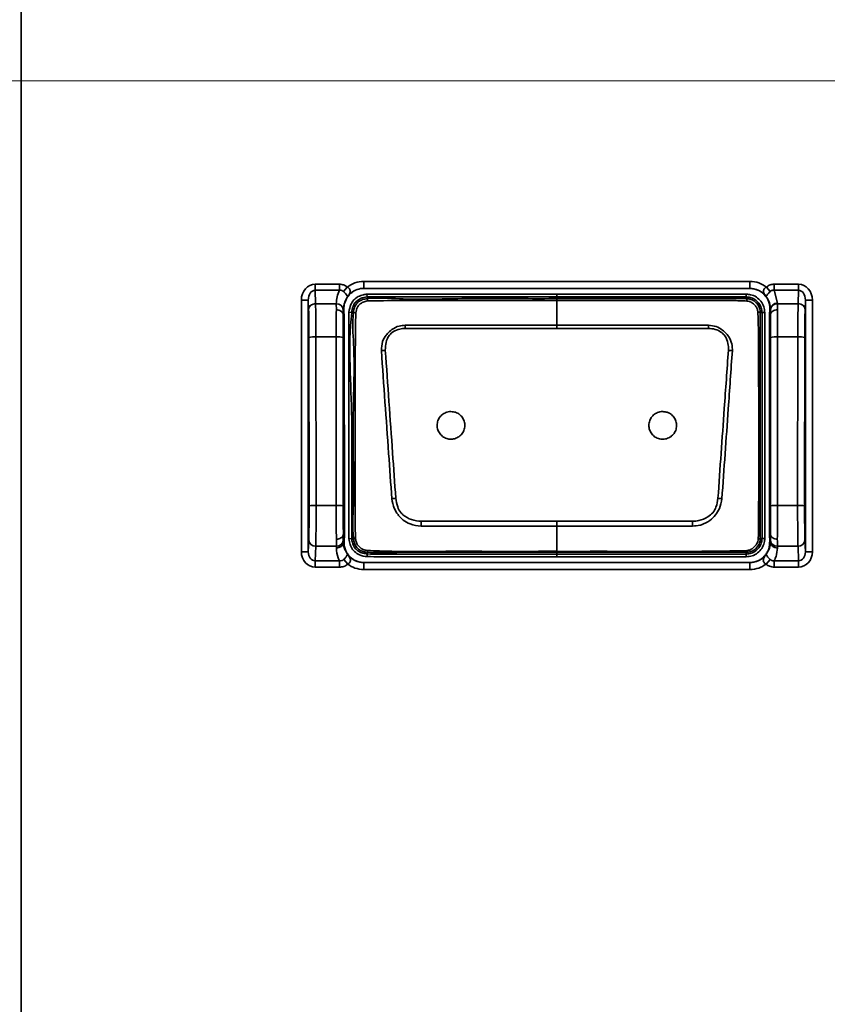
# Model space of a CAD drawing. Header units: millimetres. Extents: x 0 to 1118, y 0 to 864.
# Tile 152 of 250: x 647.19 to 654.44, y 459.81 to 468.65. Entities that reach past the tile are written whole.
import ezdxf

# ---------------------------------------------------------------- set-up
doc = ezdxf.new("R2010")
doc.units = ezdxf.units.MM
doc.styles.add('SLDTEXTSTYLE0', font='TXT', dxfattribs={"width": 0.605})
doc.dimstyles.new('SLDDIMSTYLE6', dxfattribs={"dimtxt": 4.233333, "dimasz": 4.572, "dimexe": 0, "dimexo": 0.0625, "dimgap": 1.058333, "dimtad": 0, "dimtih": 1, "dimtoh": 1, "dimdec": 1, "dimlfac": 4, "dimrnd": 1e-09, "dimzin": 4, "dimdsep": 46, "dimtxsty": 'SLDTEXTSTYLE0', "dimsah": 1, "dimcen": 0.09, "dimadec": 0, "dimazin": 1, "dimtfac": 1, "dimtofl": 0, "dimtmove": 0, "dimatfit": 3, "dimfxl": 1, "dimfrac": 2, "dimtolj": 1, "dimtzin": 12, "dimarcsym": 0})

# ---------------------------------------------------------------- blocks, each defined once
blk = doc.blocks.new('_D_18')
at = {"color": 7, "linetype": 'Continuous', "lineweight": 0}
for p, q in [((692.0812, 468.0992), (558.5156, 468.0992)), ((560.1158, 468.0992), (560.1158, 455.9727)), ((560.1158, 437.3492), (560.1158, 449.4757)), ((645.4908, 437.3492), (558.5156, 437.3492))]:
    blk.add_line(p, q, dxfattribs=at)
at = {"color": 7, "linetype": 'Continuous', "lineweight": 18}
for points in [[(560.1158, 468.0992), (559.3538, 463.5272), (560.8778, 463.5272)], [(560.1158, 437.3492), (560.8778, 441.9212), (559.3538, 441.9212)]]:
    blk.add_solid(points, dxfattribs=at)
at = {"color": 7, "linetype": 'Continuous', "lineweight": 18, "insert": (552.8397, 454.9328), "char_height": 4.23333, "attachment_point": 1, "style": 'SLDTEXTSTYLE0'}
blk.add_mtext('123.0', dxfattribs=at)

msp = doc.modelspace()

# ---------------------------------------------------------------- linework, layer by layer
at = {"color": 7, "linetype": 'Continuous', "lineweight": 35}
for p, q in [((647.2037, 490.2519), (647.2037, 451.0465)), ((649.8408, 466.274), (649.8408, 466.2199)), ((649.8408, 466.274), (650.0593, 466.274)), ((650.0593, 466.274), (650.0593, 466.2199)), ((650.129, 466.2489), (650.095, 466.2089)), ((650.277, 466.2994), (650.277, 466.2369)), ((650.277, 466.2994), (653.7419, 466.2994)), ((653.7419, 466.2994), (653.7419, 466.2369)), ((653.89, 466.2489), (653.924, 466.2089)), ((653.9596, 466.274), (653.9596, 466.2199)), ((653.9596, 466.274), (654.1782, 466.274)), ((654.1782, 466.274), (654.1782, 466.2199)), ((649.8408, 466.2199), (649.8444, 466.0995)), ((650.0593, 466.2199), (649.8408, 466.2199)), ((650.277, 466.2358), (650.277, 466.2369)), ((653.7419, 466.2369), (650.277, 466.2369)), ((653.7419, 466.2358), (650.277, 466.2358)), ((650.3049, 466.1846), (650.3077, 466.1598)), ((650.3077, 466.1598), (650.3094, 466.1446)), ((652.0095, 466.1849), (652.0095, 466.1599)), ((652.0095, 466.1849), (653.7095, 466.1849)), ((652.0095, 466.1446), (652.0095, 466.1599)), ((653.7095, 466.1599), (652.0095, 466.1599)), ((653.7095, 466.1599), (653.7095, 466.1849)), ((653.7095, 466.1446), (653.7095, 466.1599)), ((653.7419, 466.2358), (653.7419, 466.2369)), ((653.9596, 466.2199), (653.9886, 466.1039)), ((654.1782, 466.2199), (653.9596, 466.2199)), ((654.1746, 466.0995), (654.1782, 466.2199)), ((649.7168, 466.131), (649.7793, 466.131)), ((649.7168, 463.8725), (649.7168, 466.131)), ((649.7793, 466.131), (649.7793, 463.8725)), ((649.7819, 466.0454), (649.7793, 466.131)), ((649.8444, 466.0995), (650.0304, 466.0995)), ((650.0307, 466.0437), (650.0304, 466.0995)), ((652.0095, 465.9061), (652.0095, 466.1286)), ((653.9886, 466.1039), (653.9886, 466.0995)), ((653.9886, 466.0995), (654.1746, 466.0995)), ((654.2397, 466.131), (654.2371, 466.0454)), ((654.2397, 463.8725), (654.2397, 466.131)), ((654.3022, 466.131), (654.2397, 466.131)), ((654.3022, 466.131), (654.3022, 463.8725)), ((650.0929, 466.0517), (650.0929, 466.0473)), ((650.0929, 466.0473), (650.0932, 466.0004)), ((650.1001, 466), (650.0932, 465.9999)), ((650.1001, 466), (650.1025, 464.0317)), ((650.1441, 466.0243), (650.1689, 466.0212)), ((650.1841, 466.0192), (650.1689, 466.0212)), ((653.8502, 466.0192), (653.8349, 466.0192)), ((653.8502, 463.9942), (653.8502, 466.0192)), ((653.8502, 466.0192), (653.8752, 466.0192)), ((653.8752, 466.0192), (653.8752, 463.9942)), ((653.9165, 464.0317), (653.9189, 466)), ((653.9189, 466), (653.9204, 466.0519)), ((653.9258, 465.9999), (653.9189, 466)), ((653.9204, 466.0519), (653.9261, 466.0517)), ((653.9261, 466.0473), (653.9261, 466.0517)), ((649.8471, 465.8009), (649.849, 464.289)), ((650.0293, 465.8009), (649.8471, 465.8009)), ((650.0293, 464.289), (650.0293, 465.8009)), ((652.0095, 465.8781), (650.6494, 465.8781)), ((653.3696, 465.8781), (652.0095, 465.8781)), ((653.9897, 465.8009), (653.9897, 464.289)), ((654.1719, 465.8009), (653.9897, 465.8009)), ((654.17, 464.289), (654.1719, 465.8009)), ((649.7865, 464.2847), (649.7846, 465.7966)), ((650.0918, 465.7967), (650.0918, 464.2847)), ((653.9272, 464.2847), (653.9272, 465.7967)), ((654.2344, 465.7966), (654.2325, 464.2847)), ((649.849, 464.289), (650.0293, 464.289)), ((653.9897, 464.289), (654.17, 464.289)), ((652.0095, 464.1468), (652.0095, 464.1037)), ((650.0939, 464.0319), (650.1025, 464.0317)), ((650.1025, 464.0317), (650.0999, 463.9614)), ((652.0095, 463.8776), (652.0095, 464.1037)), ((653.9251, 464.0319), (653.9165, 464.0317)), ((653.9191, 463.9614), (653.9165, 464.0317)), ((649.7793, 463.8725), (649.7833, 463.9796)), ((650.0932, 463.9773), (650.0932, 463.9617)), ((650.0999, 463.9614), (650.0932, 463.9617)), ((650.144, 463.9896), (650.1689, 463.9924)), ((650.1689, 463.9924), (650.1841, 463.9942)), ((653.8349, 463.9942), (653.8502, 463.9942)), ((653.8502, 463.9942), (653.8752, 463.9942)), ((653.9191, 463.9614), (653.9258, 463.9617)), ((653.9258, 463.9617), (653.9258, 463.9773)), ((654.2357, 463.9796), (654.2397, 463.8725)), ((649.7168, 463.8725), (649.7793, 463.8725)), ((649.8458, 463.923), (649.8409, 463.7923)), ((650.0308, 463.923), (649.8458, 463.923)), ((650.0308, 463.9073), (650.0308, 463.923)), ((650.3063, 463.8302), (650.3083, 463.8551)), ((650.3096, 463.8705), (650.3083, 463.8551)), ((652.0095, 463.8776), (652.0095, 463.8689)), ((652.0095, 463.8689), (652.0095, 463.8535)), ((653.7094, 463.8535), (653.7094, 463.8688)), ((653.7095, 463.8688), (653.7094, 463.8688)), ((654.1732, 463.923), (653.9882, 463.923)), ((653.9882, 463.923), (653.9882, 463.9073)), ((654.1781, 463.7923), (654.1732, 463.923)), ((654.3022, 463.8725), (654.2397, 463.8725)), ((649.8409, 463.7923), (650.0593, 463.7923)), ((649.8409, 463.7356), (649.8409, 463.7923)), ((650.0593, 463.7356), (650.0593, 463.7923)), ((650.1324, 463.7622), (650.0965, 463.8045)), ((650.277, 463.7776), (650.277, 463.7765)), ((650.277, 463.7776), (653.7419, 463.7776)), ((650.277, 463.7765), (650.277, 463.714)), ((650.277, 463.7765), (653.7419, 463.7765)), ((652.0095, 463.8535), (653.7094, 463.8535)), ((653.7094, 463.8285), (652.0095, 463.8285)), ((653.7094, 463.8535), (653.7094, 463.8285)), ((653.7419, 463.7776), (653.7419, 463.7765)), ((653.7419, 463.7765), (653.7419, 463.714)), ((653.8865, 463.7622), (653.9225, 463.8045)), ((653.9597, 463.7923), (654.1781, 463.7923)), ((653.9597, 463.7356), (653.9597, 463.7923)), ((654.1781, 463.7356), (654.1781, 463.7923)), ((650.0593, 463.7356), (649.8409, 463.7356)), ((653.7419, 463.714), (650.277, 463.714)), ((654.1781, 463.7356), (653.9597, 463.7356))]:
    msp.add_line(p, q, dxfattribs=at)
at = {"color": 7, "linetype": 'Continuous', "lineweight": 35, "flags": 128}
for points in [[(652.0095, 466.1599), (651.9595, 466.1599), (651.7595, 466.1599), (651.3595, 466.1599), (650.8665, 466.1599), (650.3077, 466.1598)], [(652.0095, 466.1446), (652.0095, 466.1442), (652.0095, 466.1434), (652.0095, 466.142), (652.0095, 466.1402), (652.0095, 466.1379), (652.0095, 466.1352), (652.0095, 466.1321), (652.0095, 466.1286)], [(652.0095, 465.9061), (652.3077, 465.9061), (653.3708, 465.9061)], [(652.0095, 465.9061), (652.0095, 465.9031), (652.0095, 465.8999), (652.0095, 465.8966), (652.0095, 465.8931), (652.0095, 465.8895), (652.0095, 465.8858), (652.0095, 465.8819), (652.0095, 465.8781)], [(650.793, 464.1468), (651.8458, 464.1468), (652.0095, 464.1468)], [(652.0095, 464.1468), (652.1732, 464.1468), (653.226, 464.1468)], [(652.0095, 464.1037), (651.7113, 464.1037), (650.7916, 464.1037)], [(653.2274, 464.1037), (652.1732, 464.1037), (652.0095, 464.1037)], [(652.0095, 463.8535), (652.0095, 463.8529), (652.0095, 463.8515), (652.0095, 463.8491), (652.0095, 463.846), (652.0095, 463.8422), (652.0095, 463.8379), (652.0095, 463.8333), (652.0095, 463.8285)]]:
    msp.add_lwpolyline(points, dxfattribs=at)
at = {"color": 7, "linetype": 'Continuous', "lineweight": 35}
for centre, radius, start, end in [((649.8411, 466.0403), 0.0594, 86.77579, 175.01964), ((650.0341, 466.0405), 0.0591, 6.57741, 93.61067), ((650.4041, 466.1376), 0.095, 175.75252, 188.15287), ((653.6811, 466.1258), 0.0341, 355.96569, 33.64705), ((653.9849, 466.0449), 0.0591, 86.38933, 173.42259), ((653.9849, 466.0405), 0.0591, 86.38933, 173.42259), ((654.1779, 466.0403), 0.0594, 4.98036, 93.22421), ((650.1859, 465.8905), 0.1288, 81.47129, 90.81507), ((653.8158, 465.9891), 0.0357, 57.52032, 94.07551), ((643.0357, 465.5771), 7.6196, 2.26392, 2.47463), ((660.9833, 465.5771), 7.6196, 177.52537, 177.73608), ((649.8322, 465.5645), 0.237, 86.39546, 101.58633), ((650.0445, 465.5645), 0.2369, 78.48307, 93.67434), ((653.9745, 465.5645), 0.2369, 86.32566, 101.51693), ((654.1868, 465.5645), 0.237, 78.41367, 93.60454), ((650.4825, 465.3357), 0.3458, 92.07277, 97.89349), ((653.5365, 465.3357), 0.3458, 82.10683, 87.92755), ((650.655, 463.4961), 0.8622, 96.06918, 98.42952), ((653.364, 463.4961), 0.8622, 81.5706, 83.93095), ((649.8341, 464.0525), 0.237, 86.39546, 101.58633), ((650.0445, 464.0526), 0.2369, 78.48307, 93.67434), ((653.9745, 464.0526), 0.2369, 86.32566, 101.51693), ((654.1849, 464.0525), 0.237, 78.41367, 93.60454), ((680.3388, 463.1788), 29.5617, 178.12352, 178.20698), ((623.6802, 463.1788), 29.5617, 1.79302, 1.87648), ((649.8435, 463.9833), 0.0603, 183.44077, 272.17802), ((650.0334, 463.983), 0.0601, 267.48506, 354.53687), ((650.0334, 463.9674), 0.0601, 267.48506, 354.53687), ((650.186, 464.1126), 0.1185, 269.06659, 277.55314), ((653.8185, 464.0169), 0.028, 266.51023, 305.92299), ((653.9856, 463.983), 0.0601, 185.46313, 272.51494), ((653.9856, 463.9674), 0.0601, 185.46313, 272.51494), ((654.1755, 463.9833), 0.0603, 267.82198, 356.55923), ((650.3561, 463.8795), 0.0474, 173.39747, 191.06134), ((653.6926, 463.8827), 0.0218, 320.39337, 2.68132)]:
    msp.add_arc(centre, radius, start, end, dxfattribs=at)
for centre, major_axis, ratio, start_param, end_param in [((649.8418, 466.1297), (-0.0044, 0.1443), 0.865926, 6.257012, 7.819082), ((654.1771, 466.1297), (0.0044, 0.1443), 0.865926, 4.747289, 6.309359), ((649.8418, 466.1297), (-0.0027, 0.0902), 0.692646, 6.257012, 7.819082), ((654.1771, 466.1297), (0.0027, 0.0902), 0.692646, 4.747289, 6.309359), ((649.8417, 465.7748), (0, 0.375), 0.014546, 4.782202, 5.759587), ((653.9777, 465.7748), (0.0095, 0.375), 0.014543, 5.512508, 5.759953), ((654.1773, 465.7748), (0, 0.375), 0.014546, 0.523599, 1.500983), ((649.7792, 465.7748), (0, 0.3125), 0.017455, 4.782202, 5.759587), ((650.0348, 465.7748), (-0.0004, 0.375), 0.014546, 0.771029, 1.500968), ((650.0973, 465.7749), (-0.0004, 0.3125), 0.017455, 0.766849, 1.500962), ((653.9152, 465.7767), (0.0095, 0.3125), 0.017447, 5.51065, 5.760114), ((653.9217, 465.7749), (0.0004, 0.3125), 0.017455, 4.782223, 5.516336), ((653.9842, 465.7748), (0.0004, 0.375), 0.014546, 4.782217, 5.512156), ((654.2398, 465.7748), (0, 0.3125), 0.017455, 0.523599, 1.500983), ((649.781, 464.2629), (0, 0.3125), 0.017455, 3.577925, 4.782202), ((649.8435, 464.2629), (0, 0.375), 0.014546, 3.577925, 4.782202), ((650.0348, 464.2629), (-0.0004, 0.375), 0.014546, 1.500968, 2.397304), ((650.0973, 464.2629), (-0.0004, 0.3125), 0.017455, 1.500962, 2.403024), ((653.9217, 464.2629), (0.0004, 0.3125), 0.017455, 3.880162, 4.782223), ((653.9842, 464.2629), (0.0004, 0.375), 0.014546, 3.885882, 4.782217), ((654.1755, 464.2629), (0, 0.375), 0.014546, 1.500983, 2.70526), ((654.238, 464.2629), (0, 0.3125), 0.017455, 1.500983, 2.70526), ((650.0437, 464.2629), (0.0117, 0.375), 0.014542, 2.397772, 2.705714), ((650.1061, 464.2605), (0.0117, 0.3125), 0.017443, 2.395359, 2.705914), ((653.9129, 464.2605), (-0.0117, 0.3125), 0.017443, 3.577271, 3.887827), ((653.9753, 464.2629), (-0.0117, 0.375), 0.014542, 3.577471, 3.885413), ((649.8418, 463.8736), (-0.0052, -0.1378), 0.906194, 4.753673, 6.317093), ((649.8418, 463.8736), (0.003, 0.0812), 0.768735, 1.61208, 3.175501), ((654.1771, 463.8736), (-0.003, 0.0812), 0.768735, 3.107685, 4.671105), ((654.1771, 463.8736), (0.0052, -0.1378), 0.906194, 6.249277, 7.812698)]:
    msp.add_ellipse(centre, major_axis=major_axis, ratio=ratio, start_param=start_param, end_param=end_param, dxfattribs=at)
for points, knots in [([(650.0593, 466.274), (650.0726, 466.2729), (650.0981, 466.2706), (650.119, 466.2559), (650.129, 466.2489)], [0, 0, 0, 0, 0.5217004, 1, 1, 1, 1]), ([(650.129, 466.2489), (650.151, 466.2631), (650.196, 466.2923), (650.2496, 466.297), (650.277, 466.2994)], [0, 0, 0, 0, 0.48735, 1, 1, 1, 1]), ([(650.129, 466.2489), (650.1341, 466.2456), (650.1395, 466.2421), (650.1468, 466.2348), (650.1505, 466.2298), (650.1546, 466.2206), (650.1553, 466.2137), (650.1541, 466.2019), (650.1478, 466.1863), (650.1387, 466.1725), (650.1331, 466.1648), (650.1329, 466.1645)], [0, 0, 0, 0, 0.15048, 0.15872, 0.269282, 0.313803, 0.452288, 0.481588, 0.69998, 0.990694, 1, 1, 1, 1]), ([(653.7419, 466.2994), (653.7694, 466.297), (653.8229, 466.2923), (653.868, 466.2631), (653.89, 466.2489)], [0, 0, 0, 0, 0.51265, 1, 1, 1, 1]), ([(653.886, 466.1645), (653.8859, 466.1648), (653.8803, 466.1725), (653.8712, 466.1863), (653.8649, 466.2019), (653.8636, 466.2137), (653.8644, 466.2206), (653.8685, 466.2298), (653.8722, 466.2348), (653.8794, 466.2421), (653.8849, 466.2456), (653.89, 466.2489)], [0, 0, 0, 0, 0.009306, 0.30002, 0.518412, 0.547712, 0.686197, 0.730718, 0.84128, 0.84952, 1, 1, 1, 1]), ([(653.89, 466.2489), (653.9009, 466.2564), (653.9219, 466.271), (653.9474, 466.273), (653.9596, 466.274)], [0, 0, 0, 0, 0.519531, 1, 1, 1, 1]), ([(650.0304, 466.0995), (650.0313, 466.1205), (650.0331, 466.1611), (650.0508, 466.2007), (650.0593, 466.2199)], [0, 0, 0, 0, 0.5152469, 1, 1, 1, 1]), ([(650.095, 466.2089), (650.0914, 466.2118), (650.0866, 466.2156), (650.0761, 466.2195), (650.0677, 466.2207), (650.061, 466.2201), (650.0593, 466.2199)], [0, 0, 0, 0, 0.357016, 0.467598, 0.870963, 1, 1, 1, 1]), ([(650.1329, 466.1645), (650.1131, 466.1272), (650.0932, 466.0898), (650.0929, 466.0517), (650.0929, 466.0517)], [0, 0, 0, 0, 0.999949, 1, 1, 1, 1]), ([(650.1329, 466.1645), (650.1329, 466.1646), (650.1329, 466.1648), (650.1315, 466.1664), (650.1267, 466.1724), (650.1207, 466.1802), (650.1144, 466.1879), (650.1098, 466.1933), (650.1028, 466.2011), (650.0984, 466.2055), (650.095, 466.2089)], [0, 0, 0, 0, 0.008952, 0.285476, 0.508208, 0.686578, 0.727474, 0.845859, 0.883373, 1, 1, 1, 1]), ([(650.1826, 466.2074), (650.1751, 466.2027), (650.1555, 466.1906), (650.1308, 466.1622), (650.1101, 466.1252), (650.0952, 466.0704), (650.0982, 466.0281), (650.1001, 466)], [0, 0, 0, 0, 0.112017, 0.290078, 0.468421, 0.646515, 1, 1, 1, 1]), ([(650.277, 466.2369), (650.277, 466.2369), (650.2569, 466.2369), (650.2166, 466.2299), (650.1664, 466.203), (650.143, 466.1761), (650.1329, 466.1645)], [0, 0, 0, 0, 0.00009, 0.362366, 0.724582, 1, 1, 1, 1]), ([(650.1441, 466.0243), (650.1479, 466.0472), (650.1543, 466.0866), (650.1857, 466.1346), (650.2259, 466.1653), (650.2678, 466.1796), (650.2946, 466.1833), (650.3049, 466.1846)], [0, 0, 0, 0, 0.276227, 0.475056, 0.673974, 0.875313, 1, 1, 1, 1]), ([(650.3077, 466.1598), (650.3077, 466.1598), (650.2872, 466.1575), (650.2522, 466.1507), (650.2104, 466.1236), (650.1819, 466.0853), (650.1726, 466.0485), (650.1695, 466.0257), (650.1689, 466.0212)], [0, 0, 0, 0, 0.00007, 0.287537, 0.483939, 0.679062, 0.936857, 1, 1, 1, 1]), ([(650.3049, 466.1846), (650.4402, 466.1847), (650.7108, 466.185), (651.279, 466.1849), (651.7119, 466.1849), (652.0095, 466.1849)], [0, 0, 0, 0, 0.238089, 0.476192, 1, 1, 1, 1]), ([(650.3094, 466.1446), (650.3095, 466.1446), (650.4043, 466.1553), (650.688, 466.1327), (651.1561, 466.1486), (651.6274, 466.1441), (651.9117, 466.1444), (652.0095, 466.1446)], [0, 0, 0, 0, 0.0000088, 0.1686191, 0.498292, 0.8274361, 1, 1, 1, 1]), ([(653.7095, 466.1849), (653.7226, 466.184), (653.7542, 466.1818), (653.8013, 466.1608), (653.8428, 466.1227), (653.8701, 466.0734), (653.8735, 466.037), (653.8752, 466.0192)], [0, 0, 0, 0, 0.151112, 0.365617, 0.580258, 0.795218, 1, 1, 1, 1]), ([(653.8502, 466.0192), (653.8502, 466.0192), (653.8502, 466.0342), (653.8452, 466.0652), (653.8228, 466.1071), (653.7874, 466.1395), (653.7475, 466.1572), (653.7206, 466.1591), (653.7095, 466.1599)], [0, 0, 0, 0, 0.000068, 0.204828, 0.419781, 0.634393, 0.848864, 1, 1, 1, 1]), ([(653.886, 466.1645), (653.876, 466.1761), (653.8526, 466.2028), (653.8024, 466.2308), (653.7621, 466.2349), (653.7419, 466.2369)], [0, 0, 0, 0, 0.2754185, 0.6376346, 1, 1, 1, 1]), ([(653.9204, 466.0519), (653.9201, 466.0638), (653.9194, 466.0877), (653.9062, 466.1336), (653.8737, 466.185), (653.8234, 466.2191), (653.7778, 466.2336), (653.7539, 466.2351), (653.7419, 466.2358)], [0, 0, 0, 0, 0.125296, 0.250693, 0.499837, 0.748851, 0.874217, 1, 1, 1, 1]), ([(653.924, 466.2089), (653.9206, 466.2055), (653.9162, 466.2011), (653.9092, 466.1933), (653.9046, 466.1879), (653.8983, 466.1802), (653.8923, 466.1724), (653.8875, 466.1664), (653.8861, 466.1648), (653.886, 466.1646), (653.886, 466.1645)], [0, 0, 0, 0, 0.1166268, 0.1541413, 0.2725259, 0.3134224, 0.4917925, 0.7145238, 0.9910482, 1, 1, 1, 1]), ([(653.9261, 466.0517), (653.9261, 466.0517), (653.9258, 466.0888), (653.9152, 466.1274), (653.8868, 466.1635), (653.886, 466.1645)], [0, 0, 0, 0, 0.000052, 0.972377, 1, 1, 1, 1]), ([(653.9596, 466.2199), (653.955, 466.2201), (653.9487, 466.2204), (653.9384, 466.2181), (653.9307, 466.2147), (653.9257, 466.2104), (653.924, 466.2089)], [0, 0, 0, 0, 0.365839, 0.491439, 0.817675, 1, 1, 1, 1]), ([(650.1841, 466.0192), (650.1841, 466.0193), (650.1864, 466.0379), (650.1918, 466.0692), (650.2154, 466.1066), (650.247, 466.1306), (650.2802, 466.1406), (650.3018, 466.1438), (650.3094, 466.1446), (650.3094, 466.1446)], [0, 0, 0, 0, 0.000077, 0.288367, 0.476838, 0.664, 0.882753, 0.999923, 1, 1, 1, 1]), ([(650.3101, 466.1241), (650.303, 466.1227), (650.284, 466.119), (650.2575, 466.1085), (650.234, 466.0898), (650.214, 466.0605), (650.2086, 466.0348), (650.205, 466.0178)], [0, 0, 0, 0, 0.134828, 0.357144, 0.519726, 0.683263, 1, 1, 1, 1]), ([(652.0095, 466.1286), (651.9101, 466.1286), (651.6258, 466.1286), (651.1547, 466.1283), (650.6876, 466.1294), (650.4055, 466.1255), (650.3101, 466.1241)], [0, 0, 0, 0, 0.1755, 0.501918, 0.831626, 1, 1, 1, 1]), ([(652.0095, 466.1446), (652.196, 466.1446), (652.5691, 466.1446), (653.0138, 466.1446), (653.3533, 466.1445), (653.5465, 466.1446), (653.6691, 466.1445), (653.7095, 466.1446), (653.7095, 466.1446)], [0, 0, 0, 0, 0.329148, 0.658296, 0.784897, 0.928025, 0.999991, 1, 1, 1, 1]), ([(653.7151, 466.1234), (653.6721, 466.1251), (653.5484, 466.1299), (653.3435, 466.1282), (653.0196, 466.1288), (652.6143, 466.1285), (652.2506, 466.1286), (652.049, 466.1286), (652.0095, 466.1286)], [0, 0, 0, 0, 0.0757391, 0.2176956, 0.3602524, 0.6454109, 0.9305559, 1, 1, 1, 1]), ([(653.7095, 466.1446), (653.7095, 466.1446), (653.7199, 466.1446), (653.7445, 466.1416), (653.7803, 466.1256), (653.8111, 466.0966), (653.8306, 466.0598), (653.835, 466.0326), (653.8349, 466.0192), (653.8349, 466.0192)], [0, 0, 0, 0, 0.000076, 0.159905, 0.374062, 0.588093, 0.794093, 0.999924, 1, 1, 1, 1]), ([(653.8132, 466.0247), (653.8116, 466.0342), (653.8082, 466.0543), (653.7911, 466.0817), (653.7672, 466.1046), (653.7407, 466.1194), (653.7225, 466.1222), (653.7151, 466.1234)], [0, 0, 0, 0, 0.190909, 0.406669, 0.631062, 0.851531, 1, 1, 1, 1]), ([(650.0307, 466.0437), (650.0328, 466.0437), (650.0367, 466.0436), (650.0475, 466.0424), (650.0627, 466.0384), (650.079, 466.0286), (650.0904, 466.0154), (650.0923, 466.0054), (650.0932, 466.0004)], [0, 0, 0, 0, 0.063751, 0.122471, 0.341863, 0.561246, 0.780623, 1, 1, 1, 1]), ([(650.0932, 466.0004), (650.0932, 466.0003), (650.0932, 466), (650.0932, 465.9999), (650.0932, 465.9999), (650.0932, 465.9999)], [0, 0, 0, 0, 0.31347, 0.724902, 1, 1, 1, 1]), ([(650.144, 463.9896), (650.1441, 464.1573), (650.1441, 464.4926), (650.1436, 464.9994), (650.1441, 465.5099), (650.1441, 465.8529), (650.1441, 466.0243)], [0, 0, 0, 0, 0.2472, 0.49439, 0.747195, 1, 1, 1, 1]), ([(650.1689, 466.0212), (650.1689, 466.0212), (650.1489, 465.8633), (650.1501, 465.543), (650.1736, 465.0666), (650.1675, 464.549), (650.1684, 464.1914), (650.1689, 463.9924)], [0, 0, 0, 0, 0.000007, 0.235195, 0.471315, 0.705749, 1, 1, 1, 1]), ([(650.1841, 463.9942), (650.1841, 463.9942), (650.1728, 464.0942), (650.1894, 464.2952), (650.182, 464.6928), (650.1797, 465.1735), (650.1978, 465.6475), (650.1723, 465.9259), (650.1841, 466.0192), (650.1841, 466.0192)], [0, 0, 0, 0, 0.000007, 0.149192, 0.296265, 0.589844, 0.860507, 0.999993, 1, 1, 1, 1]), ([(650.205, 466.0178), (650.2036, 465.9242), (650.1994, 465.6478), (650.1979, 465.1733), (650.1988, 464.6931), (650.1984, 464.2952), (650.2005, 464.0956), (650.2016, 463.9952)], [0, 0, 0, 0, 0.138888, 0.409934, 0.703873, 0.851045, 1, 1, 1, 1]), ([(653.8168, 463.9889), (653.8182, 464.0957), (653.821, 464.3077), (653.8203, 464.7301), (653.8207, 465.1474), (653.82, 465.5104), (653.8194, 465.7133), (653.8186, 465.8679), (653.815, 465.9714), (653.8132, 466.0247)], [0, 0, 0, 0, 0.157294, 0.312474, 0.622468, 0.772195, 0.847355, 0.921427, 1, 1, 1, 1]), ([(653.8349, 466.0192), (653.8349, 466.0192), (653.8348, 465.9686), (653.8349, 465.8661), (653.8349, 465.7136), (653.8348, 465.5102), (653.8349, 465.1475), (653.8348, 464.7301), (653.8349, 464.3101), (653.8346, 464.0983), (653.8349, 463.9942), (653.8349, 463.9942)], [0, 0, 0, 0, 0.000007, 0.075686, 0.15099, 0.226275, 0.376845, 0.688419, 0.844208, 0.999993, 1, 1, 1, 1]), ([(653.9883, 466.0437), (653.9862, 466.0437), (653.9823, 466.0436), (653.9715, 466.0424), (653.9563, 466.0384), (653.94, 466.0286), (653.9286, 466.0154), (653.9267, 466.0054), (653.9258, 466.0004)], [0, 0, 0, 0, 0.063751, 0.122471, 0.341863, 0.561246, 0.780623, 1, 1, 1, 1]), ([(653.9258, 465.9999), (653.9258, 465.9999), (653.9258, 465.9999), (653.9258, 466.0001), (653.9258, 466.0003), (653.9258, 466.0004)], [0, 0, 0, 0, 0.429349, 0.787609, 1, 1, 1, 1]), ([(650.435, 465.6782), (650.4361, 465.7058), (650.4382, 465.7556), (650.4669, 465.8051), (650.4969, 465.8405), (650.5329, 465.873), (650.588, 465.9013), (650.6302, 465.9046), (650.6482, 465.9061)], [0, 0, 0, 0, 0.236036, 0.426179, 0.477737, 0.637251, 0.844602, 1, 1, 1, 1]), ([(650.6482, 465.9061), (650.698, 465.9059), (650.8472, 465.9054), (651.0957, 465.9064), (651.3971, 465.906), (651.7017, 465.9061), (651.9069, 465.9061), (652.0095, 465.9061)], [0, 0, 0, 0, 0.109645, 0.328736, 0.547827, 0.773914, 1, 1, 1, 1]), ([(653.3708, 465.9061), (653.3937, 465.9039), (653.4405, 465.8994), (653.4888, 465.8697), (653.5253, 465.837), (653.5576, 465.7991), (653.5756, 465.7583), (653.5841, 465.7154), (653.584, 465.6953), (653.584, 465.6782)], [0, 0, 0, 0, 0.196953, 0.400474, 0.477525, 0.621985, 0.827103, 0.852197, 1, 1, 1, 1]), ([(650.6494, 465.8781), (650.6332, 465.8768), (650.5959, 465.8739), (650.5453, 465.8542), (650.499, 465.8135), (650.4719, 465.7532), (650.4706, 465.7052), (650.47, 465.6813)], [0, 0, 0, 0, 0.160648, 0.369005, 0.524127, 0.762874, 1, 1, 1, 1]), ([(653.549, 465.6813), (653.5491, 465.6964), (653.5494, 465.7345), (653.5334, 465.7854), (653.5087, 465.8234), (653.4765, 465.8512), (653.4312, 465.8726), (653.3901, 465.8762), (653.3696, 465.8781)], [0, 0, 0, 0, 0.150039, 0.377629, 0.518715, 0.593819, 0.797701, 1, 1, 1, 1]), ([(650.5286, 464.349), (650.519, 464.4849), (650.4985, 464.7745), (650.467, 465.2177), (650.4457, 465.5246), (650.435, 465.6782)], [0, 0, 0, 0, 0.306049, 0.652529, 1, 1, 1, 1]), ([(650.47, 465.6813), (650.481, 465.5279), (650.5029, 465.2212), (650.5343, 464.7785), (650.5544, 464.489), (650.5638, 464.3535)], [0, 0, 0, 0, 0.3473043, 0.694424, 1, 1, 1, 1]), ([(653.4552, 464.3535), (653.4645, 464.4879), (653.4832, 464.7565), (653.5144, 465.1994), (653.5365, 465.5072), (653.549, 465.6813)], [0, 0, 0, 0, 0.302974, 0.605825, 1, 1, 1, 1]), ([(653.584, 465.6782), (653.5718, 465.5039), (653.5503, 465.1958), (653.519, 464.7526), (653.4999, 464.4837), (653.4904, 464.349)], [0, 0, 0, 0, 0.394267, 0.696552, 1, 1, 1, 1]), ([(651.0595, 465.1317), (651.0735, 465.1303), (651.1014, 465.1276), (651.1387, 465.1062), (651.167, 465.0747), (651.1832, 465.0354), (651.1854, 464.993), (651.1735, 464.9523), (651.1487, 464.9178), (651.1138, 464.8934), (651.0728, 464.8819), (651.0303, 464.8846), (650.9912, 464.9011), (650.9597, 464.9297), (650.9394, 464.9671), (650.9327, 465.009), (650.9403, 465.0507), (650.9614, 465.0877), (650.9935, 465.1154), (651.0281, 465.1297), (651.0508, 465.1311), (651.0595, 465.1317)], [0, 0, 0, 0, 0.053668, 0.107335, 0.16101, 0.214701, 0.268407, 0.322119, 0.375828, 0.429525, 0.483206, 0.536873, 0.590537, 0.644208, 0.697894, 0.751595, 0.805307, 0.859018, 0.912719, 0.966405, 1, 1, 1, 1]), ([(652.9595, 465.1317), (652.9735, 465.1303), (653.0014, 465.1276), (653.0387, 465.1062), (653.067, 465.0747), (653.0832, 465.0354), (653.0854, 464.993), (653.0735, 464.9523), (653.0487, 464.9178), (653.0138, 464.8934), (652.9728, 464.8819), (652.9303, 464.8846), (652.8912, 464.9011), (652.8597, 464.9297), (652.8394, 464.9671), (652.8327, 465.009), (652.8403, 465.0507), (652.8614, 465.0877), (652.8935, 465.1154), (652.9281, 465.1297), (652.9508, 465.1311), (652.9595, 465.1317)], [0, 0, 0, 0, 0.0536678, 0.1073353, 0.1610104, 0.2147014, 0.2684067, 0.322119, 0.375828, 0.4295248, 0.4832055, 0.5368732, 0.5905371, 0.6442081, 0.697894, 0.7515954, 0.8053065, 0.8590176, 0.912719, 0.9664047, 1, 1, 1, 1]), ([(650.7916, 464.1037), (650.7576, 464.1074), (650.6999, 464.1137), (650.6406, 464.1499), (650.6061, 464.1803), (650.5774, 464.2147), (650.5426, 464.2686), (650.5337, 464.3198), (650.5286, 464.349)], [0, 0, 0, 0, 0.256994, 0.435753, 0.518339, 0.608051, 0.775867, 1, 1, 1, 1]), ([(650.5638, 464.3535), (650.5679, 464.3273), (650.5749, 464.2823), (650.6014, 464.2328), (650.6422, 464.1911), (650.7042, 464.1558), (650.7634, 464.1498), (650.793, 464.1468)], [0, 0, 0, 0, 0.231465, 0.397413, 0.481538, 0.74157, 1, 1, 1, 1]), ([(653.226, 464.1468), (653.2454, 464.1481), (653.2936, 464.1515), (653.3573, 464.1789), (653.4112, 464.2215), (653.4437, 464.2808), (653.4509, 464.3268), (653.4552, 464.3535)], [0, 0, 0, 0, 0.1694257, 0.4225313, 0.5936441, 0.7635746, 1, 1, 1, 1]), ([(653.4904, 464.349), (653.4851, 464.3191), (653.4758, 464.2668), (653.4337, 464.2022), (653.3812, 464.1486), (653.3294, 464.1221), (653.276, 464.1073), (653.2493, 464.1053), (653.2274, 464.1037)], [0, 0, 0, 0, 0.229046, 0.401207, 0.578038, 0.797363, 0.83357, 1, 1, 1, 1]), ([(650.0939, 464.0319), (650.0939, 464.0318), (650.0939, 464.0318), (650.0939, 464.0316), (650.0938, 464.0313), (650.0938, 464.0312)], [0, 0, 0, 0, 0.417099, 0.768956, 1, 1, 1, 1]), ([(653.9252, 464.0312), (653.9251, 464.0313), (653.9251, 464.0316), (653.9251, 464.0318), (653.9251, 464.0318), (653.9251, 464.0319)], [0, 0, 0, 0, 0.294396, 0.680062, 1, 1, 1, 1]), ([(650.0314, 463.987), (650.0332, 463.987), (650.037, 463.9871), (650.0477, 463.9882), (650.063, 463.9923), (650.0794, 464.0023), (650.0909, 464.0158), (650.0929, 464.0261), (650.0938, 464.0312)], [0, 0, 0, 0, 0.056197, 0.119317, 0.339504, 0.559676, 0.779838, 1, 1, 1, 1]), ([(650.0932, 463.9617), (650.0932, 463.9617), (650.0935, 463.9394), (650.0992, 463.902), (650.1224, 463.866), (650.1317, 463.8515)], [0, 0, 0, 0, 0.000044, 0.598344, 1, 1, 1, 1]), ([(650.0999, 463.9614), (650.1002, 463.9495), (650.1007, 463.9257), (650.1104, 463.8912), (650.1264, 463.8592), (650.1485, 463.8311), (650.1758, 463.8079), (650.2071, 463.7908), (650.2413, 463.7798), (650.2651, 463.7783), (650.277, 463.7776)], [0, 0, 0, 0, 0.124991, 0.250081, 0.374633, 0.499849, 0.624676, 0.749479, 0.874558, 1, 1, 1, 1]), ([(650.3063, 463.8302), (650.283, 463.8331), (650.2418, 463.8381), (650.1925, 463.873), (650.1607, 463.9147), (650.1483, 463.9562), (650.1452, 463.9809), (650.144, 463.9896)], [0, 0, 0, 0, 0.276625, 0.489449, 0.702472, 0.894255, 1, 1, 1, 1]), ([(650.1689, 463.9924), (650.1689, 463.9924), (650.1713, 463.9706), (650.1781, 463.9331), (650.2102, 463.8913), (650.2475, 463.865), (650.2826, 463.8575), (650.303, 463.8556), (650.3083, 463.8551)], [0, 0, 0, 0, 0.000069, 0.304095, 0.511825, 0.715978, 0.924845, 1, 1, 1, 1]), ([(650.3096, 463.8705), (650.3096, 463.8705), (650.2968, 463.8715), (650.2716, 463.8744), (650.2347, 463.8901), (650.2047, 463.9201), (650.1889, 463.9576), (650.1853, 463.9832), (650.1841, 463.9941), (650.1841, 463.9942)], [0, 0, 0, 0, 0.000077, 0.197333, 0.387983, 0.604747, 0.83111, 0.999923, 1, 1, 1, 1]), ([(650.2016, 463.9952), (650.2034, 463.9848), (650.2073, 463.9628), (650.2219, 463.9321), (650.2448, 463.9083), (650.2744, 463.8916), (650.2965, 463.8874), (650.309, 463.885)], [0, 0, 0, 0, 0.189123, 0.39968, 0.598829, 0.771957, 1, 1, 1, 1]), ([(653.7094, 463.8535), (653.7245, 463.8549), (653.7554, 463.8578), (653.7974, 463.881), (653.8297, 463.9162), (653.8475, 463.9562), (653.8494, 463.9831), (653.8502, 463.9942)], [0, 0, 0, 0, 0.204674, 0.419842, 0.63439, 0.848799, 1, 1, 1, 1]), ([(653.8752, 463.9942), (653.8743, 463.9811), (653.8721, 463.9495), (653.8511, 463.9024), (653.813, 463.8609), (653.7636, 463.8335), (653.7272, 463.8301), (653.7094, 463.8285)], [0, 0, 0, 0, 0.151184, 0.365635, 0.580222, 0.795405, 1, 1, 1, 1]), ([(653.8349, 463.9942), (653.8349, 463.9942), (653.8349, 463.9836), (653.8318, 463.9592), (653.8159, 463.9235), (653.7872, 463.8928), (653.7503, 463.8733), (653.723, 463.8688), (653.7095, 463.8688), (653.7095, 463.8688)], [0, 0, 0, 0, 0.000076, 0.162065, 0.372152, 0.585973, 0.793109, 0.999924, 1, 1, 1, 1]), ([(653.7144, 463.8837), (653.7247, 463.8858), (653.7469, 463.8902), (653.7752, 463.9096), (653.7986, 463.9351), (653.8131, 463.9624), (653.8157, 463.9814), (653.8168, 463.9889)], [0, 0, 0, 0, 0.197464, 0.427893, 0.636791, 0.855624, 1, 1, 1, 1]), ([(653.7419, 463.7776), (653.7538, 463.7783), (653.7776, 463.7797), (653.8117, 463.7907), (653.8431, 463.8078), (653.8704, 463.831), (653.8925, 463.8591), (653.9086, 463.891), (653.9183, 463.9256), (653.9188, 463.9495), (653.9191, 463.9614)], [0, 0, 0, 0, 0.124989, 0.250077, 0.374622, 0.49984, 0.624668, 0.74947, 0.874546, 1, 1, 1, 1]), ([(653.8873, 463.8515), (653.8984, 463.8693), (653.9207, 463.9055), (653.9255, 463.9428), (653.9258, 463.9617), (653.9258, 463.9617)], [0, 0, 0, 0, 0.494004, 0.999956, 1, 1, 1, 1]), ([(653.9252, 464.0312), (653.9261, 464.0261), (653.9281, 464.0158), (653.9396, 464.0023), (653.956, 463.9923), (653.9713, 463.9882), (653.982, 463.9871), (653.9858, 463.987), (653.9876, 463.987)], [0, 0, 0, 0, 0.220162, 0.440324, 0.660496, 0.880683, 0.943803, 1, 1, 1, 1]), ([(650.0593, 463.7923), (650.0552, 463.8008), (650.0367, 463.8386), (650.0334, 463.8773), (650.0308, 463.9073)], [0, 0, 0, 0, 0.22492, 1, 1, 1, 1]), ([(650.3083, 463.8551), (650.3084, 463.8551), (650.3881, 463.8486), (650.5493, 463.8543), (650.8711, 463.853), (651.2358, 463.8536), (651.642, 463.8535), (651.887, 463.8535), (652.0095, 463.8535)], [0, 0, 0, 0, 0.000009, 0.1411, 0.283602, 0.567928, 0.783964, 1, 1, 1, 1]), ([(650.309, 463.885), (650.3826, 463.8823), (650.5994, 463.8742), (650.9599, 463.8786), (651.3901, 463.8773), (651.74, 463.8776), (651.9465, 463.8776), (652.0095, 463.8776)], [0, 0, 0, 0, 0.129882, 0.382749, 0.635797, 0.888845, 1, 1, 1, 1]), ([(652.0095, 463.8689), (651.8221, 463.869), (651.4473, 463.8691), (650.9541, 463.8684), (650.5752, 463.87), (650.3829, 463.8645), (650.3096, 463.8705), (650.3096, 463.8705)], [0, 0, 0, 0, 0.330742, 0.661483, 0.870168, 0.999991, 1, 1, 1, 1]), ([(652.0095, 463.8776), (652.0428, 463.8775), (652.2095, 463.8775), (652.6428, 463.8781), (653.1778, 463.8744), (653.5794, 463.8814), (653.7144, 463.8837)], [0, 0, 0, 0, 0.058653, 0.293263, 0.762483, 1, 1, 1, 1]), ([(653.7094, 463.8688), (653.5757, 463.8689), (653.1768, 463.869), (652.6101, 463.8689), (652.1771, 463.8689), (652.0095, 463.8689)], [0, 0, 0, 0, 0.235996, 0.704164, 1, 1, 1, 1]), ([(653.9882, 463.9073), (653.9864, 463.882), (653.9836, 463.8433), (653.9658, 463.8054), (653.9597, 463.7923)], [0, 0, 0, 0, 0.654987, 1, 1, 1, 1]), ([(650.0593, 463.7923), (650.0659, 463.7923), (650.0772, 463.7925), (650.0897, 463.7986), (650.0949, 463.8031), (650.0965, 463.8045)], [0, 0, 0, 0, 0.486449, 0.843442, 1, 1, 1, 1]), ([(650.0965, 463.8045), (650.0997, 463.8076), (650.104, 463.8119), (650.1109, 463.8195), (650.1153, 463.8249), (650.1213, 463.8328), (650.1275, 463.842), (650.1312, 463.8485), (650.1319, 463.8508), (650.1317, 463.8515), (650.1317, 463.8515)], [0, 0, 0, 0, 0.105898, 0.1453, 0.258435, 0.297783, 0.471248, 0.748782, 0.991274, 1, 1, 1, 1]), ([(650.1317, 463.8515), (650.1423, 463.8389), (650.166, 463.811), (650.217, 463.7825), (650.257, 463.7785), (650.277, 463.7765)], [0, 0, 0, 0, 0.291907, 0.64587, 1, 1, 1, 1]), ([(650.1317, 463.8515), (650.1319, 463.8512), (650.137, 463.8437), (650.1471, 463.8284), (650.1552, 463.8121), (650.1575, 463.7981), (650.1572, 463.791), (650.1532, 463.781), (650.1492, 463.7754), (650.1421, 463.7683), (650.1367, 463.7649), (650.1324, 463.7622)], [0, 0, 0, 0, 0.008887, 0.268095, 0.54227, 0.549095, 0.70287, 0.747472, 0.849432, 0.878604, 1, 1, 1, 1]), ([(652.0095, 463.8285), (651.9928, 463.8285), (651.9095, 463.8285), (651.5595, 463.8285), (651.1699, 463.828), (650.7663, 463.8288), (650.5486, 463.8267), (650.3871, 463.8291), (650.3063, 463.8302)], [0, 0, 0, 0, 0.0293566, 0.1467828, 0.6164876, 0.7155925, 0.8576233, 1, 1, 1, 1]), ([(653.7419, 463.7765), (653.742, 463.7765), (653.7619, 463.7765), (653.802, 463.7835), (653.853, 463.8108), (653.8766, 463.8388), (653.8873, 463.8515)], [0, 0, 0, 0, 0.0000887, 0.354131, 0.7080939, 1, 1, 1, 1]), ([(653.8865, 463.7622), (653.8822, 463.7649), (653.8769, 463.7683), (653.8697, 463.7754), (653.8658, 463.781), (653.8618, 463.791), (653.8615, 463.7981), (653.8638, 463.8121), (653.8719, 463.8284), (653.882, 463.8437), (653.8871, 463.8512), (653.8873, 463.8515)], [0, 0, 0, 0, 0.121396, 0.150568, 0.252528, 0.29713, 0.450905, 0.45773, 0.731905, 0.991113, 1, 1, 1, 1]), ([(653.8873, 463.8515), (653.8873, 463.8515), (653.8871, 463.8508), (653.8878, 463.8485), (653.8915, 463.842), (653.8977, 463.8328), (653.9037, 463.8249), (653.9081, 463.8195), (653.915, 463.8119), (653.9193, 463.8076), (653.9225, 463.8045)], [0, 0, 0, 0, 0.008726, 0.251218, 0.528752, 0.702217, 0.741565, 0.8547, 0.894102, 1, 1, 1, 1]), ([(653.9225, 463.8045), (653.9265, 463.8014), (653.9315, 463.7975), (653.9425, 463.7932), (653.951, 463.7917), (653.9581, 463.7922), (653.9597, 463.7923)], [0, 0, 0, 0, 0.371636, 0.466945, 0.878773, 1, 1, 1, 1]), ([(650.1324, 463.7622), (650.121, 463.7543), (650.0989, 463.7389), (650.0721, 463.7367), (650.0593, 463.7356)], [0, 0, 0, 0, 0.5203284, 1, 1, 1, 1]), ([(650.277, 463.714), (650.2497, 463.7164), (650.1976, 463.721), (650.1535, 463.7489), (650.1324, 463.7622)], [0, 0, 0, 0, 0.523615, 1, 1, 1, 1]), ([(653.8865, 463.7622), (653.8655, 463.7489), (653.8214, 463.721), (653.7692, 463.7164), (653.7419, 463.714)], [0, 0, 0, 0, 0.476385, 1, 1, 1, 1]), ([(653.9597, 463.7356), (653.9456, 463.7369), (653.9188, 463.7394), (653.8969, 463.7549), (653.8865, 463.7622)], [0, 0, 0, 0, 0.5255483, 1, 1, 1, 1])]:
    msp.add_open_spline(points, degree=3, knots=knots, dxfattribs=at)

# ---------------------------------------------------------------- dimensions: what is measured, and where the dimension line sits
at = {"color": 7, "linetype": 'Continuous', "lineweight": 18}
dim = msp.add_linear_dim(base=(560.1158, 437.3492), p1=(693.6814, 468.0992), p2=(647.091, 437.3492), angle=90, dimstyle='SLDDIMSTYLE6', dxfattribs=at)
dim.commit()
dim.dimension.update_dxf_attribs({"geometry": '_D_18', "text_midpoint": (560.1158, 452.7242), "dimtype": 160})

doc.saveas('drawing.dxf')
